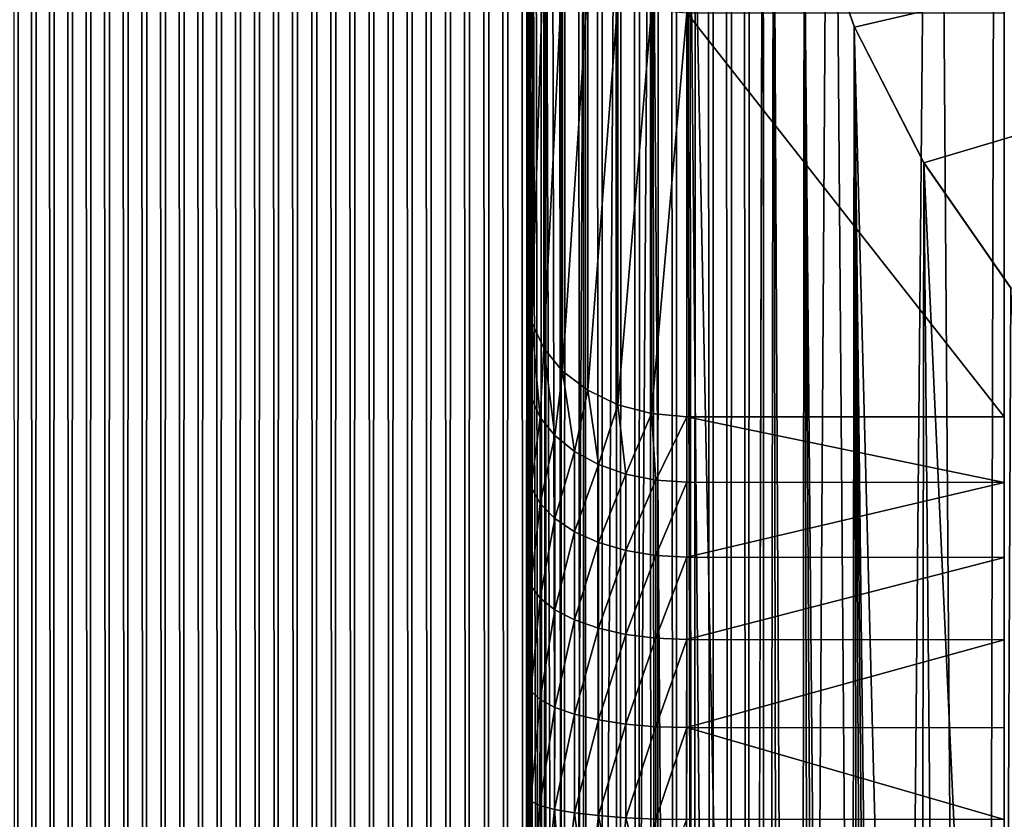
# Model space of a CAD drawing. Header units: metres. Extents: x -205 to 205, y -104 to 104.
# Tile 60 of 256: x -198.81 to -192.61, y -32.75 to -27.72. Entities that reach past the tile are written whole.
import ezdxf

# ---------------------------------------------------------------- set-up
doc = ezdxf.new("R2010")
doc.units = ezdxf.units.M
doc.layers.add('solid_01_2-CONSUMER_EHM_BOX_SW0001', color=7, linetype='CONTINUOUS')

msp = doc.modelspace()

# ---------------------------------------------------------------- linework, layer by layer
at = {"layer": 'solid_01_2-CONSUMER_EHM_BOX_SW0001'}
for points in [[(-200.010849, -74.958488), (-200.010773, 75.041512), (-0.010778, 75.04142)], [(-0.010849, -74.95858), (-200.010849, -74.958488), (-0.010778, 75.04142)], [(-198.831909, -57.841839, 1.5), (-198.794312, 57.908623, 1.5), (-198.905136, 57.959, 1.5)], [(-198.831909, -57.841839, 1.5), (-198.719498, -57.792683, 1.5), (-198.794312, 57.908623, 1.5)], [(-198.719498, -57.792683, 1.5), (-198.681839, 57.860264, 1.5), (-198.794312, 57.908623, 1.5)], [(-194.339798, -57.777241, 1.5), (-194.302124, 57.87571, 1.5), (-194.416046, 57.828735, 1.5)], [(-194.339798, -57.777241, 1.5), (-194.22731, -57.8256, 1.5), (-194.302124, 57.87571, 1.5)], [(-194.22731, -57.8256, 1.5), (-194.189728, 57.924862, 1.5), (-194.302124, 57.87571, 1.5)], [(-194.130264, -24.958488, 1.5), (-194.189728, 57.924862, 1.5), (-194.22731, -57.8256, 1.5)], [(-198.719498, -57.792683, 1.5), (-198.605576, -57.745712, 1.5), (-198.681839, 57.860264, 1.5)], [(-198.605576, -57.745712, 1.5), (-198.567947, 57.814045, 1.5), (-198.681839, 57.860264, 1.5)], [(-198.605576, -57.745712, 1.5), (-198.490387, -57.701012, 1.5), (-198.567947, 57.814045, 1.5)], [(-198.490387, -57.701012, 1.5), (-198.452911, 57.770096, 1.5), (-198.567947, 57.814045, 1.5)], [(-194.453674, -57.731022, 1.5), (-194.416046, 57.828735, 1.5), (-194.531235, 57.784039, 1.5)], [(-194.453674, -57.731022, 1.5), (-194.339798, -57.777241, 1.5), (-194.416046, 57.828735, 1.5)], [(-198.490387, -57.701012, 1.5), (-198.374191, -57.658684, 1.5), (-198.452911, 57.770096, 1.5)], [(-198.374191, -57.658684, 1.5), (-198.336975, 57.728539, 1.5), (-198.452911, 57.770096, 1.5)], [(-194.56871, -57.687069, 1.5), (-194.531235, 57.784039, 1.5), (-194.64743, 57.741711, 1.5)], [(-194.56871, -57.687069, 1.5), (-194.453674, -57.731022, 1.5), (-194.531235, 57.784039, 1.5)], [(-198.374191, -57.658684, 1.5), (-198.257248, -57.618824, 1.5), (-198.336975, 57.728539, 1.5)], [(-198.257248, -57.618824, 1.5), (-198.220383, 57.689499, 1.5), (-198.336975, 57.728539, 1.5)], [(-198.257248, -57.618824, 1.5), (-198.139801, -57.581524, 1.5), (-198.220383, 57.689499, 1.5)], [(-198.139801, -57.581524, 1.5), (-198.103394, 57.653107, 1.5), (-198.220383, 57.689499, 1.5)], [(-194.801239, -57.606476, 1.5), (-194.764374, 57.701847, 1.5), (-194.881821, 57.664547, 1.5)], [(-194.801239, -57.606476, 1.5), (-194.684647, -57.645512, 1.5), (-194.764374, 57.701847, 1.5)], [(-194.684647, -57.645512, 1.5), (-194.64743, 57.741711, 1.5), (-194.764374, 57.701847, 1.5)], [(-194.684647, -57.645512, 1.5), (-194.56871, -57.687069, 1.5), (-194.64743, 57.741711, 1.5)], [(-198.139801, -57.581524, 1.5), (-198.02211, -57.546875, 1.5), (-198.103394, 57.653107, 1.5)], [(-198.02211, -57.546875, 1.5), (-197.986237, 57.619488, 1.5), (-198.103394, 57.653107, 1.5)], [(-195.035385, -57.536465, 1.5), (-194.999512, 57.629898, 1.5), (-195.117203, 57.598003, 1.5)], [(-195.035385, -57.536465, 1.5), (-194.918243, -57.570084, 1.5), (-194.999512, 57.629898, 1.5)], [(-194.918243, -57.570084, 1.5), (-194.881821, 57.664547, 1.5), (-194.999512, 57.629898, 1.5)], [(-194.918243, -57.570084, 1.5), (-194.801239, -57.606476, 1.5), (-194.881821, 57.664547, 1.5)], [(-198.02211, -57.546875, 1.5), (-197.904434, -57.51498, 1.5), (-197.986237, 57.619488, 1.5)], [(-197.904434, -57.51498, 1.5), (-197.869202, 57.588764, 1.5), (-197.986237, 57.619488, 1.5)], [(-197.904434, -57.51498, 1.5), (-197.787018, -57.485928, 1.5), (-197.869202, 57.588764, 1.5)], [(-197.787018, -57.485928, 1.5), (-197.751724, 57.560802, 1.5), (-197.869202, 57.588764, 1.5)], [(-197.787018, -57.485928, 1.5), (-197.669449, -57.459629, 1.5), (-197.751724, 57.560802, 1.5)], [(-197.669449, -57.459629, 1.5), (-197.633224, 57.535378, 1.5), (-197.751724, 57.560802, 1.5)], [(-195.269913, -57.477776, 1.5), (-195.234604, 57.568951, 1.5), (-195.352173, 57.542652, 1.5)], [(-195.269913, -57.477776, 1.5), (-195.152435, -57.505741, 1.5), (-195.234604, 57.568951, 1.5)], [(-195.152435, -57.505741, 1.5), (-195.117203, 57.598003, 1.5), (-195.234604, 57.568951, 1.5)], [(-195.152435, -57.505741, 1.5), (-195.035385, -57.536465, 1.5), (-195.117203, 57.598003, 1.5)], [(-197.669449, -57.459629, 1.5), (-197.551208, -57.435921, 1.5), (-197.633224, 57.535378, 1.5)], [(-197.551208, -57.435921, 1.5), (-197.51387, 57.512505, 1.5), (-197.633224, 57.535378, 1.5)], [(-197.551208, -57.435921, 1.5), (-197.432388, -57.41481, 1.5), (-197.51387, 57.512505, 1.5)], [(-197.432388, -57.41481, 1.5), (-197.393845, 57.492191, 1.5), (-197.51387, 57.512505, 1.5)], [(-195.627792, -57.409164, 1.5), (-195.589233, 57.497833, 1.5), (-195.708527, 57.479313, 1.5)], [(-195.627792, -57.409164, 1.5), (-195.507751, -57.429482, 1.5), (-195.589233, 57.497833, 1.5)], [(-195.507751, -57.429482, 1.5), (-195.470413, 57.518948, 1.5), (-195.589233, 57.497833, 1.5)], [(-195.507751, -57.429482, 1.5), (-195.388412, -57.452354, 1.5), (-195.470413, 57.518948, 1.5)], [(-195.388412, -57.452354, 1.5), (-195.352173, 57.542652, 1.5), (-195.470413, 57.518948, 1.5)], [(-195.388412, -57.452354, 1.5), (-195.269913, -57.477776, 1.5), (-195.352173, 57.542652, 1.5)], [(-197.432388, -57.41481, 1.5), (-197.313095, -57.39629, 1.5), (-197.393845, 57.492191, 1.5)], [(-197.313095, -57.39629, 1.5), (-197.2733, 57.474438, 1.5), (-197.393845, 57.492191, 1.5)], [(-197.313095, -57.39629, 1.5), (-197.19342, -57.38036, 1.5), (-197.2733, 57.474438, 1.5)], [(-197.19342, -57.38036, 1.5), (-197.152405, 57.459255, 1.5), (-197.2733, 57.474438, 1.5)], [(-197.19342, -57.38036, 1.5), (-197.073456, -57.36702, 1.5), (-197.152405, 57.459255, 1.5)], [(-197.073456, -57.36702, 1.5), (-197.031357, 57.446655, 1.5), (-197.152405, 57.459255, 1.5)], [(-197.073456, -57.36702, 1.5), (-196.953308, -57.356274, 1.5), (-197.031357, 57.446655, 1.5)], [(-196.953308, -57.356274, 1.5), (-196.910294, 57.436642, 1.5), (-197.031357, 57.446655, 1.5)], [(-196.953308, -57.356274, 1.5), (-196.833084, -57.348114, 1.5), (-196.910294, 57.436642, 1.5)], [(-196.833084, -57.348114, 1.5), (-196.789383, 57.429222, 1.5), (-196.910294, 57.436642, 1.5)], [(-196.111343, -57.353619, 1.5), (-196.068314, 57.439297, 1.5), (-196.188553, 57.431141, 1.5)], [(-196.111343, -57.353619, 1.5), (-195.99028, -57.363632, 1.5), (-196.068314, 57.439297, 1.5)], [(-195.99028, -57.363632, 1.5), (-195.948181, 57.450047, 1.5), (-196.068314, 57.439297, 1.5)], [(-195.99028, -57.363632, 1.5), (-195.869217, -57.376232, 1.5), (-195.948181, 57.450047, 1.5)], [(-195.869217, -57.376232, 1.5), (-195.828217, 57.463383, 1.5), (-195.948181, 57.450047, 1.5)], [(-195.869217, -57.376232, 1.5), (-195.748337, -57.391415, 1.5), (-195.828217, 57.463383, 1.5)], [(-195.748337, -57.391415, 1.5), (-195.708527, 57.479313, 1.5), (-195.828217, 57.463383, 1.5)], [(-195.748337, -57.391415, 1.5), (-195.627792, -57.409164, 1.5), (-195.708527, 57.479313, 1.5)], [(-196.833084, -57.348114, 1.5), (-196.71286, -57.342545, 1.5), (-196.789383, 57.429222, 1.5)], [(-196.71286, -57.342545, 1.5), (-196.668823, 57.424404, 1.5), (-196.789383, 57.429222, 1.5)], [(-196.71286, -57.342545, 1.5), (-196.592758, -57.339565, 1.5), (-196.668823, 57.424404, 1.5)], [(-196.592758, -57.339565, 1.5), (-196.548752, 57.422195, 1.5), (-196.668823, 57.424404, 1.5)], [(-196.592758, -57.339565, 1.5), (-196.47287, -57.339172, 1.5), (-196.548752, 57.422195, 1.5)], [(-196.47287, -57.339172, 1.5), (-196.428864, 57.422588, 1.5), (-196.548752, 57.422195, 1.5)], [(-196.47287, -57.339172, 1.5), (-196.352814, -57.341381, 1.5), (-196.428864, 57.422588, 1.5)], [(-196.352814, -57.341381, 1.5), (-196.308762, 57.425571, 1.5), (-196.428864, 57.422588, 1.5)], [(-196.352814, -57.341381, 1.5), (-196.232239, -57.346199, 1.5), (-196.308762, 57.425571, 1.5)], [(-196.232239, -57.346199, 1.5), (-196.188553, 57.431141, 1.5), (-196.308762, 57.425571, 1.5)], [(-196.232239, -57.346199, 1.5), (-196.111343, -57.353619, 1.5), (-196.188553, 57.431141, 1.5)], [(-192.521957, -14.194556, 75), (-192.654465, -16.812454, 75), (-191.979721, -60.908615, 75)], [(-192.654465, -16.812454, 75), (-193.049896, -19.403698, 75), (-192.757324, -60.021427, 75)], [(-192.654465, -16.812454, 75), (-192.757324, -60.021427, 75), (-191.979721, -60.908615, 75)], [(-193.049896, -19.403698, 75), (-193.704208, -21.941931, 75), (-193.411774, -59.040916, 75)], [(-193.049896, -19.403698, 75), (-193.411774, -59.040916, 75), (-192.757324, -60.021427, 75)], [(-193.704208, -21.941931, 75), (-194.610535, -24.400856, 75), (-193.932495, -57.98312, 75)], [(-193.704208, -21.941931, 75), (-193.932495, -57.98312, 75), (-193.411774, -59.040916, 75)], [(-193.55426, -27.763083, 1.571667), (-178.685928, -24.321003, 1.571667), (-193.871475, -26.857822, 1.571667)], [(-193.117035, -28.617964, 1.571667), (-178.685928, -24.321003, 1.571667), (-193.55426, -27.763083, 1.571667)], [(-192.569046, -29.407381, 1.571667), (-178.685928, -24.321003, 1.571667), (-193.117035, -28.617964, 1.571667)], [(-195.614853, -54.544136, 70), (-195.614853, -54.544136, 74), (-195.610535, -24.400713, 74)], [(-195.589783, -54.544136, 74.222519), (-195.610535, -24.400713, 74), (-195.614853, -54.544136, 74)], [(-195.611816, -33.343819, 70), (-195.614853, -54.544136, 70), (-195.610535, -24.400713, 74)], [(-195.61171, -32.608788, 69.946754), (-195.611816, -33.343819, 70), (-195.610535, -24.400713, 74)], [(-195.611618, -31.88838, 69.78791), (-195.61171, -32.608788, 69.946754), (-195.610535, -24.400713, 74)], [(-195.611511, -31.198423, 69.526802), (-195.611618, -31.88838, 69.78791), (-195.610535, -24.400713, 74)], [(-195.61142, -30.553358, 69.168877), (-195.611511, -31.198423, 69.526802), (-195.610535, -24.400713, 74)], [(-195.611343, -29.966681, 68.721642), (-195.61142, -30.553358, 69.168877), (-195.610535, -24.400713, 74)], [(-195.611267, -29.453051, 68.197258), (-195.611343, -29.966681, 68.721642), (-195.610535, -24.400713, 74)], [(-195.611267, -29.453051, 68.197258), (-195.610535, -24.400713, 74), (-195.610901, -26.909426, 65.195786)], [(-195.589783, -54.544136, 74.222519), (-195.607269, -24.400713, 74.080902), (-195.610535, -24.400713, 74)], [(-195.589783, -54.544136, 74.222519), (-195.598221, -24.400715, 74.156464), (-195.607269, -24.400713, 74.080902)], [(-195.589783, -54.544136, 74.222519), (-195.583786, -24.400717, 74.229752), (-195.598221, -24.400715, 74.156464)], [(-195.589783, -54.544136, 74.222519), (-195.515732, -54.544147, 74.43409), (-195.583786, -24.400717, 74.229752)], [(-195.515732, -54.544147, 74.43409), (-195.563614, -24.400719, 74.302719), (-195.583786, -24.400717, 74.229752)], [(-195.515732, -54.544147, 74.43409), (-195.502655, -24.400728, 74.451805), (-195.563614, -24.400719, 74.302719)], [(-195.515732, -54.544147, 74.43409), (-195.396408, -54.544167, 74.62384), (-195.502655, -24.400728, 74.451805)], [(-195.396408, -54.544167, 74.62384), (-195.461807, -24.400734, 74.524727), (-195.502655, -24.400728, 74.451805)], [(-195.396408, -54.544167, 74.62384), (-195.403885, -24.400742, 74.60878), (-195.461807, -24.400734, 74.524727)], [(-195.396408, -54.544167, 74.62384), (-195.250671, -24.400764, 74.768265), (-195.403885, -24.400742, 74.60878)], [(-195.396408, -54.544167, 74.62384), (-195.237823, -54.544189, 74.782249), (-195.250671, -24.400764, 74.768265)], [(-195.237823, -54.544189, 74.782249), (-195.056076, -24.400793, 74.895264), (-195.250671, -24.400764, 74.768265)], [(-195.237823, -54.544189, 74.782249), (-195.047928, -54.544216, 74.90136), (-195.056076, -24.400793, 74.895264)], [(-195.047928, -54.544216, 74.90136), (-194.839706, -24.400824, 74.973389), (-195.056076, -24.400793, 74.895264)], [(-195.047928, -54.544216, 74.90136), (-194.836288, -54.544247, 74.975174), (-194.839706, -24.400824, 74.973389)], [(-194.839706, -24.400824, 74.973389), (-194.614853, -54.544277, 75), (-194.610535, -24.400856, 75)], [(-194.836288, -54.544247, 74.975174), (-194.614853, -54.544277, 75), (-194.839706, -24.400824, 74.973389)], [(-194.610535, -24.400856, 75), (-194.614853, -54.544277, 75), (-194.539246, -55.70977, 75)], [(-194.610535, -24.400856, 75), (-194.310898, -56.864811, 75), (-193.932495, -57.98312, 75)], [(-194.610535, -24.400856, 75), (-194.539246, -55.70977, 75), (-194.310898, -56.864811, 75)], [(-194.22731, -57.8256, 1.5), (-194.116486, -57.875973, 1.5), (-194.130264, -24.958488, 1.5)], [(-194.064407, -25.916283, 1.5), (-194.130264, -24.958488, 1.5), (-194.116486, -57.875973, 1.5)], [(-192.612213, -36.044563, 72), (-192.610733, -25.694565, 69), (-192.610733, -25.694565, 72)], [(-192.611496, -31.102377, 68.332779), (-192.610733, -25.694565, 69), (-192.612213, -36.044563, 72)], [(-187.762207, -36.045258, 72), (-192.612213, -36.044563, 72), (-192.610733, -25.694565, 72)], [(-192.611496, -31.102377, 68.332779), (-192.611435, -30.631207, 67.973984), (-192.610733, -25.694565, 69)], [(-192.611435, -30.631207, 67.973984), (-192.610733, -25.714314, 63.270321), (-192.610733, -25.694565, 69)], [(-192.611435, -30.631207, 67.973984), (-192.611374, -30.216377, 67.550735), (-192.610733, -25.714314, 63.270321)], [(-192.611374, -30.216377, 67.550735), (-192.610809, -26.268536, 63.479912), (-192.610733, -25.714314, 63.270321)], [(-194.064407, -25.916283, 1.5), (-194.116486, -57.875973, 1.5), (-194.007568, -57.928238, 1.5)], [(-194.064407, -25.916283, 1.5), (-194.007568, -57.928238, 1.5), (-193.900818, -57.982265, 1.5)], [(-193.872421, -26.852919, 1.5), (-194.064407, -25.916283, 1.5), (-193.900818, -57.982265, 1.5)], [(-192.611374, -30.216377, 67.550735), (-192.610886, -26.786751, 63.76722), (-192.610809, -26.268536, 63.479912)], [(-192.611374, -30.216377, 67.550735), (-192.610947, -27.257921, 64.126015), (-192.610886, -26.786751, 63.76722)], [(-193.872421, -26.852919, 1.5), (-193.900818, -57.982265, 1.5), (-193.795761, -58.038479, 1.5)], [(-193.872421, -26.852919, 1.5), (-193.691864, -58.097267, 1.5), (-193.589264, -58.158451, 1.5)], [(-193.556152, -27.758787, 1.5), (-193.872421, -26.852919, 1.5), (-193.589264, -58.158451, 1.5)], [(-193.872421, -26.852919, 1.5), (-193.795761, -58.038479, 1.5), (-193.691864, -58.097267, 1.5)], [(-193.871475, -26.857822, 1.571667), (-193.872421, -26.852919, 1.5), (-193.556152, -27.758787, 1.5)], [(-195.585846, -27.079189, 65.051918), (-195.611267, -29.453051, 68.197258), (-195.610901, -26.909426, 65.195786)], [(-193.55426, -27.763083, 1.571667), (-193.871475, -26.857822, 1.571667), (-193.556152, -27.758787, 1.5)], [(-195.585846, -27.079189, 65.051918), (-195.586212, -29.622816, 68.053398), (-195.611267, -29.453051, 68.197258)], [(-195.511917, -27.240448, 64.915268), (-195.586212, -29.622816, 68.053398), (-195.585846, -27.079189, 65.051918)], [(-195.511917, -27.240448, 64.915268), (-195.512283, -29.784073, 67.916748), (-195.586212, -29.622816, 68.053398)], [(-195.392807, -27.385115, 64.792686), (-195.512283, -29.784073, 67.916748), (-195.511917, -27.240448, 64.915268)], [(-192.611374, -30.216377, 67.550735), (-192.611008, -27.67275, 64.549263), (-192.610947, -27.257921, 64.126015)], [(-195.392807, -27.385115, 64.792686), (-195.393158, -29.92874, 67.794159), (-195.512283, -29.784073, 67.916748)], [(-195.234482, -27.505936, 64.690315), (-195.393158, -29.92874, 67.794159), (-195.392807, -27.385115, 64.792686)], [(-195.234482, -27.505936, 64.690315), (-195.234833, -30.049561, 67.691788), (-195.393158, -29.92874, 67.794159)], [(-195.044876, -27.596853, 64.613289), (-195.234833, -30.049561, 67.691788), (-195.234482, -27.505936, 64.690315)], [(-195.044876, -27.596853, 64.613289), (-195.045242, -30.140478, 67.614761), (-195.234833, -30.049561, 67.691788)], [(-194.833527, -27.653305, 64.565468), (-195.045242, -30.140478, 67.614761), (-195.044876, -27.596853, 64.613289)], [(-194.833527, -27.653305, 64.565468), (-194.833893, -30.196932, 67.566948), (-195.045242, -30.140478, 67.614761)], [(-194.833527, -27.653305, 64.565468), (-194.611008, -27.672464, 64.549263), (-194.833893, -30.196932, 67.566948)], [(-194.611008, -27.672464, 64.549263), (-194.611374, -30.216091, 67.550735), (-194.833893, -30.196932, 67.566948)], [(-194.611008, -27.672464, 64.549263), (-192.611374, -30.216377, 67.550735), (-194.611374, -30.216091, 67.550735)], [(-194.611008, -27.672464, 64.549263), (-192.611008, -27.67275, 64.549263), (-192.611374, -30.216377, 67.550735)], [(-193.556152, -27.758787, 1.5), (-193.589264, -58.158451, 1.5), (-193.488068, -58.221851, 1.5)], [(-193.556152, -27.758787, 1.5), (-193.290375, -58.354599, 1.5), (-193.194122, -58.423588, 1.5)], [(-193.141663, -43.728268, 1.5), (-193.556152, -27.758787, 1.5), (-193.194122, -58.423588, 1.5)], [(-193.556152, -27.758787, 1.5), (-193.388397, -58.287292, 1.5), (-193.290375, -58.354599, 1.5)], [(-193.556152, -27.758787, 1.5), (-193.488068, -58.221851, 1.5), (-193.388397, -58.287292, 1.5)], [(-193.141663, -43.728268, 1.5), (-193.118423, -28.615976, 1.5), (-193.556152, -27.758787, 1.5)], [(-193.55426, -27.763083, 1.571667), (-193.556152, -27.758787, 1.5), (-193.118423, -28.615976, 1.5)], [(-193.117035, -28.617964, 1.571667), (-193.55426, -27.763083, 1.571667), (-193.118423, -28.615976, 1.5)], [(-193.141663, -43.728268, 1.5), (-192.997925, -41.668316, 1.5), (-193.118423, -28.615976, 1.5)], [(-192.616348, -39.624817, 1.5), (-192.570419, -29.404633, 1.5), (-193.118423, -28.615976, 1.5)], [(-193.117035, -28.617964, 1.571667), (-193.118423, -28.615976, 1.5), (-192.570419, -29.404633, 1.5)], [(-192.997925, -41.668316, 1.5), (-192.616348, -39.624817, 1.5), (-193.118423, -28.615976, 1.5)], [(-192.569046, -29.407381, 1.571667), (-193.117035, -28.617964, 1.571667), (-192.570419, -29.404633, 1.5)], [(-195.586212, -29.622816, 68.053398), (-195.611343, -29.966681, 68.721642), (-195.611267, -29.453051, 68.197258)], [(-192.616348, -39.624817, 1.5), (-192.007782, -37.646233, 1.5), (-192.570419, -29.404633, 1.5)], [(-195.586212, -29.622816, 68.053398), (-195.592148, -30.095873, 68.575455), (-195.611343, -29.966681, 68.721642)], [(-195.586212, -29.622816, 68.053398), (-195.535248, -30.220102, 68.434883), (-195.592148, -30.095873, 68.575455)], [(-195.586212, -29.622816, 68.053398), (-195.512283, -29.784073, 67.916748), (-195.535248, -30.220102, 68.434883)], [(-195.512283, -29.784073, 67.916748), (-195.442856, -30.334599, 68.305328), (-195.535248, -30.220102, 68.434883)], [(-195.512283, -29.784073, 67.916748), (-195.393158, -29.92874, 67.794159), (-195.442856, -30.334599, 68.305328)], [(-195.393158, -29.92874, 67.794159), (-195.318512, -30.434961, 68.19178), (-195.442856, -30.334599, 68.305328)], [(-195.393158, -29.92874, 67.794159), (-195.234833, -30.049561, 67.691788), (-195.318512, -30.434961, 68.19178)], [(-195.592148, -30.095873, 68.575455), (-195.61142, -30.553358, 69.168877), (-195.611343, -29.966681, 68.721642)], [(-195.234833, -30.049561, 67.691788), (-195.166992, -30.517334, 68.098587), (-195.318512, -30.434961, 68.19178)], [(-195.234833, -30.049561, 67.691788), (-195.045242, -30.140478, 67.614761), (-195.166992, -30.517334, 68.098587)], [(-195.592148, -30.095873, 68.575455), (-195.592224, -30.660107, 69.005585), (-195.61142, -30.553358, 69.168877)], [(-195.592148, -30.095873, 68.575455), (-195.535248, -30.220102, 68.434883), (-195.592224, -30.660107, 69.005585)], [(-195.045242, -30.140478, 67.614761), (-194.99411, -30.57855, 68.029343), (-195.166992, -30.517334, 68.098587)], [(-195.045242, -30.140478, 67.614761), (-194.833893, -30.196932, 67.566948), (-194.99411, -30.57855, 68.029343)], [(-194.833893, -30.196932, 67.566948), (-194.806519, -30.616259, 67.986702), (-194.99411, -30.57855, 68.029343)], [(-194.833893, -30.196932, 67.566948), (-194.611374, -30.216091, 67.550735), (-194.806519, -30.616259, 67.986702)], [(-195.535248, -30.220102, 68.434883), (-195.535324, -30.762756, 68.848564), (-195.592224, -30.660107, 69.005585)], [(-195.535248, -30.220102, 68.434883), (-195.442856, -30.334599, 68.305328), (-195.535324, -30.762756, 68.848564)], [(-194.611374, -30.216091, 67.550735), (-194.611435, -30.629011, 67.972305), (-194.806519, -30.616259, 67.986702)], [(-194.611374, -30.216091, 67.550735), (-192.611435, -30.631207, 67.973984), (-194.611435, -30.629011, 67.972305)], [(-194.611374, -30.216091, 67.550735), (-192.611374, -30.216377, 67.550735), (-192.611435, -30.631207, 67.973984)], [(-195.442856, -30.334599, 68.305328), (-195.442932, -30.857365, 68.70385), (-195.535324, -30.762756, 68.848564)], [(-195.442856, -30.334599, 68.305328), (-195.318512, -30.434961, 68.19178), (-195.442932, -30.857365, 68.70385)], [(-195.318512, -30.434961, 68.19178), (-195.318588, -30.940296, 68.577011), (-195.442932, -30.857365, 68.70385)], [(-195.318512, -30.434961, 68.19178), (-195.166992, -30.517334, 68.098587), (-195.318588, -30.940296, 68.577011)], [(-195.592224, -30.660107, 69.005585), (-195.611511, -31.198423, 69.526802), (-195.61142, -30.553358, 69.168877)], [(-195.166992, -30.517334, 68.098587), (-195.167053, -31.008362, 68.472908), (-195.318588, -30.940296, 68.577011)], [(-195.166992, -30.517334, 68.098587), (-194.99411, -30.57855, 68.029343), (-195.167053, -31.008362, 68.472908)], [(-194.99411, -30.57855, 68.029343), (-194.994171, -31.058949, 68.395561), (-195.167053, -31.008362, 68.472908)], [(-194.99411, -30.57855, 68.029343), (-194.806519, -30.616259, 67.986702), (-194.994171, -31.058949, 68.395561)], [(-194.806519, -30.616259, 67.986702), (-194.806595, -31.090111, 68.347931), (-194.994171, -31.058949, 68.395561)], [(-194.806519, -30.616259, 67.986702), (-194.611435, -30.629011, 67.972305), (-194.806595, -31.090111, 68.347931)], [(-194.611435, -30.629011, 67.972305), (-194.611496, -31.100653, 68.331848), (-194.806595, -31.090111, 68.347931)], [(-194.611435, -30.629011, 67.972305), (-192.611435, -30.631207, 67.973984), (-194.611496, -31.100653, 68.331848)], [(-194.611496, -31.100653, 68.331848), (-192.611435, -30.631207, 67.973984), (-192.611496, -31.102377, 68.332779)], [(-195.592224, -30.660107, 69.005585), (-195.592316, -31.280493, 69.349808), (-195.611511, -31.198423, 69.526802)], [(-195.592224, -30.660107, 69.005585), (-195.535324, -30.762756, 68.848564), (-195.592316, -31.280493, 69.349808)], [(-195.535324, -30.762756, 68.848564), (-195.535416, -31.359415, 69.179626), (-195.592316, -31.280493, 69.349808)], [(-195.535324, -30.762756, 68.848564), (-195.442932, -30.857365, 68.70385), (-195.535416, -31.359415, 69.179626)], [(-195.442932, -30.857365, 68.70385), (-195.443024, -31.432156, 69.022774), (-195.535416, -31.359415, 69.179626)], [(-195.442932, -30.857365, 68.70385), (-195.318588, -30.940296, 68.577011), (-195.443024, -31.432156, 69.022774)], [(-195.318588, -30.940296, 68.577011), (-195.318665, -31.49592, 68.8853), (-195.443024, -31.432156, 69.022774)], [(-195.318588, -30.940296, 68.577011), (-195.167053, -31.008362, 68.472908), (-195.318665, -31.49592, 68.8853)], [(-195.167053, -31.008362, 68.472908), (-195.16713, -31.548258, 68.772476), (-195.318665, -31.49592, 68.8853)], [(-195.167053, -31.008362, 68.472908), (-194.994171, -31.058949, 68.395561), (-195.16713, -31.548258, 68.772476)], [(-194.994171, -31.058949, 68.395561), (-194.994247, -31.587156, 68.688644), (-195.16713, -31.548258, 68.772476)], [(-194.994171, -31.058949, 68.395561), (-194.806595, -31.090111, 68.347931), (-194.994247, -31.587156, 68.688644)], [(-194.806595, -31.090111, 68.347931), (-194.806671, -31.61112, 68.637016), (-194.994247, -31.587156, 68.688644)], [(-194.806595, -31.090111, 68.347931), (-194.611496, -31.100653, 68.331848), (-194.806671, -31.61112, 68.637016)], [(-194.611496, -31.100653, 68.331848), (-194.611572, -31.619232, 68.619583), (-194.806671, -31.61112, 68.637016)], [(-194.611496, -31.100653, 68.331848), (-192.611496, -31.102377, 68.332779), (-194.611572, -31.619232, 68.619583)], [(-194.611572, -31.619232, 68.619583), (-192.611496, -31.102377, 68.332779), (-192.611572, -31.620592, 68.620087)], [(-192.611572, -31.620592, 68.620087), (-192.611496, -31.102377, 68.332779), (-192.612213, -36.044563, 72)], [(-195.592316, -31.280493, 69.349808), (-195.611618, -31.88838, 69.78791), (-195.611511, -31.198423, 69.526802)], [(-195.592316, -31.280493, 69.349808), (-195.592407, -31.94405, 69.600937), (-195.611618, -31.88838, 69.78791)], [(-195.592316, -31.280493, 69.349808), (-195.535416, -31.359415, 69.179626), (-195.592407, -31.94405, 69.600937)], [(-195.535416, -31.359415, 69.179626), (-195.535507, -31.997595, 69.421143), (-195.592407, -31.94405, 69.600937)], [(-195.535416, -31.359415, 69.179626), (-195.443024, -31.432156, 69.022774), (-195.535507, -31.997595, 69.421143)], [(-195.443024, -31.432156, 69.022774), (-195.4431, -32.046947, 69.255447), (-195.535507, -31.997595, 69.421143)], [(-195.443024, -31.432156, 69.022774), (-195.318665, -31.49592, 68.8853), (-195.4431, -32.046947, 69.255447)], [(-195.318665, -31.49592, 68.8853), (-195.318756, -32.09021, 69.110207), (-195.4431, -32.046947, 69.255447)], [(-195.318665, -31.49592, 68.8853), (-195.16713, -31.548258, 68.772476), (-195.318756, -32.09021, 69.110207)], [(-195.16713, -31.548258, 68.772476), (-195.167221, -32.125721, 68.99102), (-195.318756, -32.09021, 69.110207)], [(-195.16713, -31.548258, 68.772476), (-194.994247, -31.587156, 68.688644), (-195.167221, -32.125721, 68.99102)], [(-194.994247, -31.587156, 68.688644), (-194.994339, -32.152119, 68.902451), (-195.167221, -32.125721, 68.99102)], [(-194.994247, -31.587156, 68.688644), (-194.806671, -31.61112, 68.637016), (-194.994339, -32.152119, 68.902451)], [(-194.806671, -31.61112, 68.637016), (-194.806747, -32.168385, 68.847916), (-194.994339, -32.152119, 68.902451)], [(-194.806671, -31.61112, 68.637016), (-194.611572, -31.619232, 68.619583), (-194.806747, -32.168385, 68.847916)], [(-194.611572, -31.619232, 68.619583), (-194.611649, -32.173897, 68.829498), (-194.806747, -32.168385, 68.847916)], [(-194.611572, -31.619232, 68.619583), (-192.611572, -31.620592, 68.620087), (-194.611649, -32.173897, 68.829498)], [(-194.611649, -32.173897, 68.829498), (-192.611572, -31.620592, 68.620087), (-192.611649, -32.174812, 68.829681)], [(-192.611649, -32.174812, 68.829681), (-192.611572, -31.620592, 68.620087), (-192.612213, -36.044563, 72)], [(-195.592407, -31.94405, 69.600937), (-195.61171, -32.608788, 69.946754), (-195.611618, -31.88838, 69.78791)], [(-195.592407, -31.94405, 69.600937), (-195.592499, -32.636894, 69.7537), (-195.61171, -32.608788, 69.946754)], [(-195.592407, -31.94405, 69.600937), (-195.535507, -31.997595, 69.421143), (-195.592499, -32.636894, 69.7537)], [(-195.535507, -31.997595, 69.421143), (-195.535599, -32.66394, 69.568062), (-195.592499, -32.636894, 69.7537)], [(-195.535507, -31.997595, 69.421143), (-195.4431, -32.046947, 69.255447), (-195.535599, -32.66394, 69.568062)], [(-195.4431, -32.046947, 69.255447), (-195.443192, -32.688869, 69.39698), (-195.535599, -32.66394, 69.568062)], [(-195.4431, -32.046947, 69.255447), (-195.318756, -32.09021, 69.110207), (-195.443192, -32.688869, 69.39698)], [(-195.318756, -32.09021, 69.110207), (-195.318832, -32.710728, 69.247025), (-195.443192, -32.688869, 69.39698)], [(-195.318756, -32.09021, 69.110207), (-195.167221, -32.125721, 68.99102), (-195.318832, -32.710728, 69.247025)], [(-195.167221, -32.125721, 68.99102), (-195.167297, -32.728676, 69.123962), (-195.318832, -32.710728, 69.247025)], [(-195.167221, -32.125721, 68.99102), (-194.994339, -32.152119, 68.902451), (-195.167297, -32.728676, 69.123962)], [(-194.994339, -32.152119, 68.902451), (-194.994415, -32.74202, 69.032516), (-195.167297, -32.728676, 69.123962)], [(-194.994339, -32.152119, 68.902451), (-194.806747, -32.168385, 68.847916), (-194.994415, -32.74202, 69.032516)], [(-194.806747, -32.168385, 68.847916), (-194.806824, -32.750248, 68.976204), (-194.994415, -32.74202, 69.032516)], [(-194.806747, -32.168385, 68.847916), (-194.611649, -32.173897, 68.829498), (-194.806824, -32.750248, 68.976204)], [(-194.611649, -32.173897, 68.829498), (-194.61174, -32.753044, 68.957191), (-194.806824, -32.750248, 68.976204)], [(-194.611649, -32.173897, 68.829498), (-192.61174, -32.753162, 68.957161), (-194.61174, -32.753044, 68.957191)], [(-194.611649, -32.173897, 68.829498), (-192.611649, -32.174812, 68.829681), (-192.61174, -32.753162, 68.957161)], [(-192.61174, -32.753162, 68.957161), (-192.611649, -32.174812, 68.829681), (-192.612213, -36.044563, 72)], [(-195.592499, -32.636894, 69.7537), (-195.611816, -33.343819, 70), (-195.61171, -32.608788, 69.946754)], [(-195.592499, -32.636894, 69.7537), (-195.586746, -33.343822, 69.777481), (-195.611816, -33.343819, 70)], [(-195.592499, -32.636894, 69.7537), (-195.535599, -32.66394, 69.568062), (-195.586746, -33.343822, 69.777481)], [(-195.535599, -32.66394, 69.568062), (-195.512787, -33.343834, 69.566116), (-195.586746, -33.343822, 69.777481)], [(-195.535599, -32.66394, 69.568062), (-195.443192, -32.688869, 69.39698), (-195.512787, -33.343834, 69.566116)], [(-195.443192, -32.688869, 69.39698), (-195.393646, -33.343849, 69.376511), (-195.512787, -33.343834, 69.566116)], [(-195.443192, -32.688869, 69.39698), (-195.318832, -32.710728, 69.247025), (-195.393646, -33.343849, 69.376511)], [(-195.318832, -32.710728, 69.247025), (-195.235306, -33.343872, 69.21817), (-195.393646, -33.343849, 69.376511)], [(-195.318832, -32.710728, 69.247025), (-195.167297, -32.728676, 69.123962), (-195.235306, -33.343872, 69.21817)], [(-195.167297, -32.728676, 69.123962), (-195.0457, -33.343899, 69.09903), (-195.235306, -33.343872, 69.21817)], [(-195.167297, -32.728676, 69.123962), (-194.994415, -32.74202, 69.032516), (-195.0457, -33.343899, 69.09903)], [(-194.994415, -32.74202, 69.032516), (-194.834335, -33.343929, 69.02507), (-195.0457, -33.343899, 69.09903)], [(-194.994415, -32.74202, 69.032516), (-194.806824, -32.750248, 68.976204), (-194.834335, -33.343929, 69.02507)], [(-194.806824, -32.750248, 68.976204), (-194.61174, -32.753044, 68.957191), (-194.834335, -33.343929, 69.02507)]]:
    msp.add_3dface(points, dxfattribs=at)

doc.saveas('drawing.dxf')
